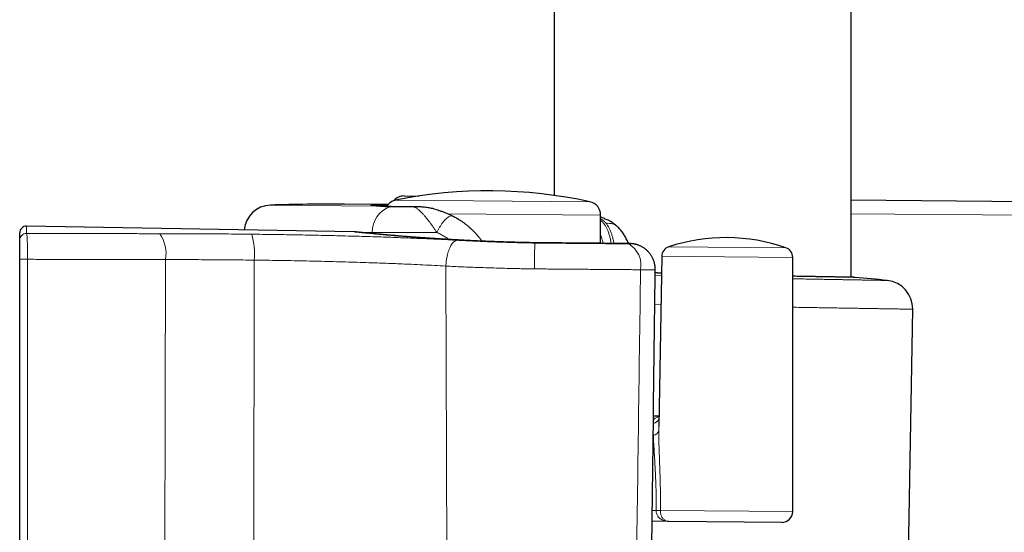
# Model space of a CAD drawing. Header units: millimetres. Extents: x 8 to 1352, y 12 to 1248.
# Tile 83 of 126: x 885 to 957, y 570 to 608. Entities that reach past the tile are written whole.
import ezdxf

# ---------------------------------------------------------------- set-up
doc = ezdxf.new("R2010")
doc.units = ezdxf.units.MM

msp = doc.modelspace()

# ---------------------------------------------------------------- linework, layer by layer
at = {"color": 7, "linetype": 'Continuous', "lineweight": 30}
for p, q in [((924.059, 870.799), (924.059, 594.663)), ((945.959, 588.617), (945.959, 870.803)), ((912.982, 594.621), (914.048, 594.612)), ((945.959, 594.333), (1028.942, 593.609)), ((911.801, 593.984), (908.597, 594.012)), ((916.676, 593.087), (916.635, 593.109)), ((927.469, 591.125), (927.484, 593.209)), ((927.561, 593.021), (927.483, 593.047)), ((909.298, 591.97), (885.128, 592.392)), ((884.619, 591.355), (884.619, 591.892)), ((909.298, 591.969), (909.298, 591.969)), ((884.619, 544.608), (884.619, 589.948)), ((931.991, 590.172), (931.771, 577.6)), ((941.662, 571.309), (941.662, 590.087)), ((948.625, 588.383), (948.625, 588.383)), ((949.747, 542.552), (950.51, 586.258)), ((950.508, 586.258), (950.508, 586.258)), ((931.784, 578.352), (931.38, 578.355)), ((931.772, 577.618), (931.772, 577.6)), ((932.523, 570.582), (931.284, 570.593)), ((940.855, 570.509), (932.523, 570.582))]:
    msp.add_line(p, q, dxfattribs=at)
at = {"color": 252, "linetype": 'Continuous', "lineweight": 0}
for p, q in [((912.367, 594.318), (926.697, 594.193)), ((903.117, 593.948), (910.949, 593.88)), ((910.982, 593.88), (910.949, 593.88)), ((927.484, 593.209), (916.224, 593.307)), ((1029.933, 592.582), (945.959, 593.315)), ((885.128, 592.392), (885.128, 591.853)), ((910.632, 591.919), (909.782, 591.927)), ((910.631, 591.844), (910.632, 591.919)), ((922.624, 591.16), (922.624, 591.145)), ((922.624, 591.16), (922.624, 591.16)), ((922.624, 591.145), (922.624, 591.145)), ((932.506, 590.871), (941.159, 590.796)), ((895.382, 589.926), (895.288, 544.629)), ((934.095, 590.153), (931.991, 590.172)), ((941.662, 590.087), (934.095, 590.153)), ((901.917, 589.886), (901.875, 544.673)), ((916.06, 589.442), (916.225, 545.118)), ((931.966, 588.734), (931.508, 588.755)), ((931.482, 586.625), (931.928, 586.608)), ((931.379, 576.944), (931.362, 576.945)), ((931.379, 576.944), (931.364, 577.07)), ((931.294, 571.393), (931.577, 571.39)), ((931.577, 571.39), (931.577, 571.404)), ((931.889, 571.388), (931.577, 571.39)), ((931.889, 571.395), (941.662, 571.309)), ((931.889, 571.395), (931.889, 571.388))]:
    msp.add_line(p, q, dxfattribs=at)
at = {"color": 252, "linetype": 'Continuous', "lineweight": 0, "flags": 128}
for points in [[(912.031, 593.833), (911.988, 593.83), (911.935, 593.82)], [(913.804, 593.83), (913.774, 593.827), (913.734, 593.817)], [(916.586, 593.136), (916.549, 593.15), (916.509, 593.156), (916.465, 593.155), (916.417, 593.146), (916.367, 593.129), (916.314, 593.104), (916.259, 593.072), (916.202, 593.033), (916.143, 592.986), (916.083, 592.933), (916.022, 592.874), (915.96, 592.808), (915.899, 592.737), (915.838, 592.66), (915.777, 592.579), (915.717, 592.493), (915.659, 592.404), (915.602, 592.312), (915.548, 592.217), (915.496, 592.12), (915.447, 592.022), (915.4, 591.923)], [(916.06, 589.442), (916.067, 589.567), (916.077, 589.691), (916.091, 589.815), (916.108, 589.937), (916.129, 590.057), (916.153, 590.174), (916.179, 590.288), (916.209, 590.399), (916.242, 590.506), (916.277, 590.607), (916.315, 590.704), (916.356, 590.796), (916.398, 590.882), (916.443, 590.961), (916.489, 591.034), (916.537, 591.101), (916.587, 591.16), (916.638, 591.211), (916.69, 591.255), (916.742, 591.292), (916.796, 591.32), (916.849, 591.34), (916.903, 591.352)], [(929.57, 591.106), (929.588, 591.106), (929.655, 591.099)], [(885.201, 589.944), (885.201, 588.944), (885.201, 584.944), (885.201, 568.945), (885.202, 544.603)]]:
    msp.add_lwpolyline(points, dxfattribs=at)
at = {"color": 7, "linetype": 'Continuous', "lineweight": 30}
for centre, radius, start, end in [((919.233, 559.998), 35, 77.6867, 101.3133), ((912.563, 593.337), 1, 101.3133, 149.60408), ((912.973, 593.621), 1, 89.5, 139.1217), ((903.18, 591.949), 2, 91.82616, 175.36169), ((907.419, 459.017), 135, 89.5, 91.82616), ((926.484, 593.216), 1, 359.6, 77.6867), ((885.119, 591.892), 0.5, 88.97946, 180), ((936.721, 578.046), 13.5, 70.80813, 108.19187), ((932.741, 590.159), 0.75, 108.19187, 179), ((940.912, 590.087), 0.75, 0, 70.80813), ((932.288, 431.17), 158.06, 84.0672, 84.92717), ((948.41, 586.294), 2.1, 359.00032, 84.13191), ((940.862, 571.309), 0.8, 269.5, 0)]:
    msp.add_arc(centre, radius, start, end, dxfattribs=at)
at = {"color": 252, "linetype": 'Continuous', "lineweight": 0}
for centre, radius, start, end in [((912.583, 591.979), 1.951, 109.37416, 181.76307), ((927.343, 592.367), 0.69, 71.37528, 78.33172), ((928.051, 591.567), 1.037, 46.02586, 98.52952), ((885.119, 591.354), 0.499, 88.90806, 179.89971), ((892.784, 590.359), 2.633, 350.53096, 34.15359), ((896.782, 590.398), 5.16, 354.2955, 15.74064), ((928.624, 589.508), 1.835, 349.54075, 59.14823), ((885.036, 606.69), 16.746, 268.57488, 270.56585), ((931.2, 578.476), 0.68, 284.77977, 328.50245), ((931.315, 577.42), 0.48, 277.57319, 340.93713), ((931.063, 548.388), 23.021, 87.94459, 88.72127)]:
    msp.add_arc(centre, radius, start, end, dxfattribs=at)
for points, knots in [([(910.949, 593.88), (910.915, 593.882), (910.848, 593.884), (910.763, 593.889), (910.69, 593.894), (910.629, 593.899), (910.582, 593.904), (910.547, 593.909), (910.527, 593.915), (910.52, 593.92), (910.527, 593.926), (910.55, 593.932), (910.589, 593.938), (910.644, 593.943), (910.715, 593.949), (910.803, 593.954), (910.906, 593.959), (911.025, 593.964), (911.153, 593.968), (911.247, 593.97), (911.293, 593.971)], [0, 0, 0, 0, 0.0524224, 0.1048448, 0.1575752, 0.2103056, 0.2639992, 0.3176927, 0.3717168, 0.4257409, 0.4827968, 0.5398527, 0.597305, 0.6547574, 0.7134592, 0.7721611, 0.8312942, 0.8904274, 0.9474493, 1, 1, 1, 1]), ([(911.935, 593.82), (911.89, 593.821), (911.799, 593.822), (911.673, 593.826), (911.553, 593.831), (911.441, 593.838), (911.336, 593.846), (911.239, 593.854), (911.15, 593.862), (911.048, 593.873), (910.987, 593.877), (910.949, 593.88)], [0, 0, 0, 0, 0.100543, 0.201087, 0.302152, 0.403217, 0.505858, 0.608499, 0.711664, 0.814829, 1, 1, 1, 1]), ([(913.734, 593.817), (913.649, 593.817), (913.48, 593.816), (913.235, 593.816), (912.998, 593.816), (912.768, 593.816), (912.546, 593.817), (912.332, 593.818), (912.127, 593.819), (911.999, 593.82), (911.935, 593.82)], [0, 0, 0, 0, 0.12329, 0.246579, 0.370533, 0.494486, 0.62051, 0.746534, 0.873267, 1, 1, 1, 1]), ([(915.283, 593.64), (915.218, 593.656), (915.088, 593.689), (914.893, 593.729), (914.698, 593.762), (914.503, 593.787), (914.308, 593.805), (914.114, 593.816), (913.922, 593.821), (913.797, 593.818), (913.734, 593.817)], [0, 0, 0, 0, 0.122893, 0.245786, 0.369531, 0.493278, 0.619555, 0.745835, 0.872917, 1, 1, 1, 1]), ([(915.4, 591.923), (915.356, 591.99), (915.267, 592.124), (915.134, 592.318), (915.001, 592.505), (914.877, 592.675), (914.762, 592.825), (914.664, 592.95), (914.575, 593.058), (914.495, 593.152), (914.418, 593.241), (914.341, 593.324), (914.267, 593.402), (914.17, 593.498), (914.075, 593.585), (913.982, 593.661), (913.91, 593.715), (913.842, 593.76), (913.783, 593.794), (913.748, 593.81), (913.734, 593.817)], [0, 0, 0, 0, 0.063402, 0.12739, 0.193067, 0.259258, 0.31571, 0.372423, 0.417484, 0.462545, 0.508028, 0.553512, 0.600199, 0.646887, 0.740956, 0.795711, 0.850583, 0.905791, 0.961102, 1, 1, 1, 1]), ([(927.481, 592.827), (927.513, 592.8), (927.595, 592.73), (927.713, 592.594), (927.836, 592.422), (927.944, 592.226), (928.039, 592.007), (928.121, 591.763), (928.188, 591.499), (928.233, 591.283), (928.252, 591.15), (928.256, 591.118)], [0, 0, 0, 0, 0.074922, 0.198202, 0.321331, 0.444068, 0.572343, 0.701079, 0.82998, 0.958732, 1, 1, 1, 1]), ([(927.897, 592.593), (927.878, 592.617), (927.839, 592.665), (927.749, 592.753), (927.634, 592.846), (927.528, 592.907), (927.482, 592.933)], [0, 0, 0, 0, 0.179008, 0.358029, 0.719073, 1, 1, 1, 1]), ([(928.467, 591.116), (928.464, 591.137), (928.442, 591.259), (928.394, 591.464), (928.32, 591.73), (928.236, 591.974), (928.138, 592.201), (928.027, 592.41), (927.94, 592.532), (927.897, 592.593)], [0, 0, 0, 0, 0.033158, 0.192281, 0.351586, 0.510714, 0.669318, 0.834658, 1, 1, 1, 1]), ([(885.128, 591.853), (885.131, 591.845), (885.137, 591.828), (885.146, 591.772), (885.155, 591.695), (885.163, 591.595), (885.171, 591.473), (885.178, 591.332), (885.184, 591.174), (885.189, 591), (885.194, 590.813), (885.197, 590.616), (885.2, 590.411), (885.201, 590.229), (885.201, 590.073), (885.201, 589.987), (885.201, 589.944)], [0, 0, 0, 0, 0.076076, 0.1523951, 0.2284696, 0.3046975, 0.3811722, 0.4573974, 0.5331733, 0.6091954, 0.6849687, 0.7598405, 0.8349531, 0.9098235, 0.9549117, 1, 1, 1, 1]), ([(885.128, 591.853), (885.54, 591.852), (886.365, 591.849), (887.599, 591.846), (888.832, 591.843), (890.062, 591.841), (891.291, 591.84), (892.518, 591.839), (893.743, 591.838), (894.557, 591.838), (894.964, 591.838)], [0, 0, 0, 0, 0.124891, 0.249782, 0.374716, 0.499651, 0.624716, 0.749782, 0.874891, 1, 1, 1, 1]), ([(894.964, 591.838), (895.242, 591.837), (895.799, 591.837), (896.639, 591.835), (897.482, 591.832), (898.329, 591.827), (899.179, 591.822), (900.033, 591.815), (900.89, 591.807), (901.462, 591.801), (901.749, 591.798)], [0, 0, 0, 0, 0.124641, 0.249281, 0.374064, 0.498848, 0.624063, 0.749279, 0.87464, 1, 1, 1, 1]), ([(901.749, 591.798), (902.01, 591.795), (902.532, 591.789), (903.317, 591.779), (904.103, 591.767), (904.892, 591.754), (905.683, 591.739), (906.47, 591.723), (907.253, 591.706), (908.045, 591.687), (908.85, 591.666), (909.668, 591.643), (910.481, 591.619), (911.261, 591.594), (912.008, 591.569), (912.722, 591.543), (913.431, 591.515), (914.136, 591.486), (914.837, 591.456), (915.534, 591.423), (916.223, 591.389), (916.676, 591.364), (916.903, 591.352)], [0, 0, 0, 0, 0.0505, 0.101021, 0.151541, 0.202041, 0.252952, 0.303862, 0.353972, 0.404083, 0.457245, 0.51043, 0.563615, 0.616778, 0.664404, 0.712046, 0.759689, 0.807315, 0.855478, 0.903658, 0.951837, 1, 1, 1, 1]), ([(922.624, 591.16), (922.465, 591.163), (922.121, 591.17), (921.593, 591.182), (921.04, 591.196), (920.488, 591.212), (919.936, 591.231), (919.384, 591.251), (918.833, 591.273), (918.287, 591.297), (917.755, 591.322), (917.238, 591.349), (916.736, 591.376), (916.242, 591.404), (915.756, 591.434), (915.278, 591.464), (914.81, 591.495), (914.354, 591.527), (913.919, 591.559), (913.505, 591.59), (913.11, 591.621), (912.731, 591.651), (912.366, 591.681), (912.017, 591.711), (911.683, 591.74), (911.369, 591.768), (911.078, 591.795), (910.81, 591.82), (910.565, 591.843), (910.34, 591.865), (910.134, 591.885), (909.949, 591.903), (909.785, 591.92), (909.644, 591.934), (909.527, 591.946), (909.435, 591.955), (909.365, 591.962), (909.32, 591.967), (909.297, 591.97), (909.298, 591.969), (909.298, 591.969)], [0, 0, 0, 0, 0.022708, 0.049026, 0.075344, 0.101851, 0.128358, 0.155458, 0.182559, 0.209863, 0.237168, 0.263515, 0.289863, 0.316395, 0.342928, 0.370044, 0.397159, 0.424475, 0.45179, 0.478095, 0.504399, 0.530884, 0.557369, 0.584421, 0.611473, 0.63872, 0.665968, 0.692291, 0.718614, 0.745116, 0.771618, 0.798683, 0.825748, 0.853007, 0.880266, 0.906629, 0.932993, 0.959535, 0.986077, 1, 1, 1, 1]), ([(915.4, 591.923), (915.264, 591.922), (914.992, 591.921), (914.594, 591.919), (914.202, 591.917), (913.817, 591.916), (913.44, 591.915), (913.077, 591.914), (912.727, 591.914), (912.392, 591.913), (912.069, 591.913), (911.756, 591.914), (911.454, 591.915), (911.164, 591.916), (910.888, 591.917), (910.718, 591.919), (910.632, 591.919)], [0, 0, 0, 0, 0.0708099, 0.1416508, 0.2124607, 0.2844138, 0.3563993, 0.4283524, 0.4987545, 0.5692175, 0.6396805, 0.7100826, 0.7825288, 0.8550413, 0.9275538, 1, 1, 1, 1]), ([(916.305, 591.408), (916.281, 591.425), (916.17, 591.505), (915.963, 591.632), (915.684, 591.789), (915.495, 591.878), (915.4, 591.923)], [0, 0, 0, 0, 0.081351, 0.388046, 0.694507, 1, 1, 1, 1]), ([(927.674, 591.123), (927.663, 591.168), (927.636, 591.285), (927.582, 591.459), (927.527, 591.615), (927.487, 591.7), (927.474, 591.728)], [0, 0, 0, 0, 0.2051769, 0.5251494, 0.8454091, 1, 1, 1, 1]), ([(916.903, 591.352), (917.072, 591.343), (917.411, 591.325), (917.932, 591.299), (918.46, 591.274), (919.002, 591.251), (919.555, 591.229), (920.119, 591.209), (920.688, 591.191), (921.183, 591.177), (921.601, 591.166), (921.941, 591.158), (922.282, 591.151), (922.51, 591.147), (922.624, 591.145)], [0, 0, 0, 0, 0.0947257, 0.1895342, 0.2843424, 0.3790674, 0.4765926, 0.5742091, 0.6718254, 0.76935, 0.8269366, 0.8845232, 0.9422616, 1, 1, 1, 1]), ([(922.596, 589.236), (922.597, 589.269), (922.598, 589.36), (922.6, 589.521), (922.603, 589.718), (922.606, 589.922), (922.608, 590.118), (922.611, 590.303), (922.613, 590.474), (922.616, 590.631), (922.618, 590.769), (922.619, 590.888), (922.621, 590.988), (922.622, 591.064), (922.623, 591.119), (922.624, 591.136), (922.624, 591.145)], [0, 0, 0, 0, 0.0351438, 0.0961225, 0.1713663, 0.24685, 0.3220938, 0.397337, 0.4728201, 0.5480633, 0.6233061, 0.6987888, 0.7740316, 0.8492744, 0.9247572, 1, 1, 1, 1]), ([(922.624, 591.167), (922.624, 591.167), (922.624, 591.17), (922.624, 591.165), (922.624, 591.16)], [0, 0, 0, 0, 0.003368, 1, 1, 1, 1]), ([(929.655, 591.099), (929.494, 591.1), (929.173, 591.103), (928.676, 591.107), (928.17, 591.112), (927.649, 591.116), (927.115, 591.121), (926.566, 591.126), (926.011, 591.131), (925.484, 591.135), (924.986, 591.14), (924.521, 591.144), (924.051, 591.148), (923.577, 591.152), (923.101, 591.156), (922.783, 591.159), (922.624, 591.16)], [0, 0, 0, 0, 0.075765, 0.151596, 0.227427, 0.303192, 0.381157, 0.459194, 0.537231, 0.615196, 0.678966, 0.742755, 0.806524, 0.871009, 0.935515, 1, 1, 1, 1]), ([(922.624, 591.145), (922.845, 591.143), (923.288, 591.139), (923.879, 591.134), (924.395, 591.129), (924.838, 591.125), (925.317, 591.121), (925.833, 591.117), (926.382, 591.112), (926.925, 591.107), (927.466, 591.102), (928.003, 591.098), (928.536, 591.093), (929.058, 591.088), (929.397, 591.085), (929.566, 591.084)], [0, 0, 0, 0, 0.0912559, 0.1825118, 0.2439318, 0.3053684, 0.3667884, 0.4447723, 0.5228237, 0.6008751, 0.678859, 0.7591075, 0.8394295, 0.9197515, 1, 1, 1, 1]), ([(929.566, 591.084), (929.58, 591.084), (929.608, 591.084), (929.644, 591.084), (929.674, 591.086), (929.697, 591.088), (929.711, 591.091), (929.716, 591.094), (929.715, 591.096), (929.715, 591.096)], [0, 0, 0, 0, 0.153544, 0.307089, 0.460622, 0.614157, 0.767922, 0.921689, 1, 1, 1, 1]), ([(929.715, 591.096), (929.705, 591.097), (929.684, 591.098), (929.665, 591.098), (929.655, 591.099)], [0, 0, 0, 0, 0.456718, 1, 1, 1, 1]), ([(895.382, 589.926), (894.961, 589.926), (894.12, 589.926), (892.855, 589.927), (891.586, 589.929), (890.315, 589.931), (889.041, 589.933), (887.763, 589.936), (886.484, 589.94), (885.629, 589.943), (885.201, 589.944)], [0, 0, 0, 0, 0.124889, 0.249778, 0.374711, 0.499644, 0.624711, 0.749778, 0.874889, 1, 1, 1, 1]), ([(901.917, 589.886), (901.643, 589.889), (901.094, 589.895), (900.274, 589.902), (899.455, 589.909), (898.636, 589.915), (897.82, 589.919), (897.004, 589.923), (896.191, 589.925), (895.652, 589.926), (895.382, 589.926)], [0, 0, 0, 0, 0.124649, 0.249297, 0.374085, 0.498874, 0.624084, 0.749295, 0.874648, 1, 1, 1, 1]), ([(916.06, 589.442), (915.781, 589.458), (915.223, 589.489), (914.369, 589.533), (913.574, 589.571), (912.841, 589.603), (912.173, 589.63), (911.499, 589.657), (910.761, 589.683), (909.958, 589.711), (909.089, 589.738), (908.215, 589.763), (907.337, 589.786), (906.448, 589.807), (905.549, 589.827), (904.639, 589.845), (903.73, 589.861), (902.822, 589.874), (902.218, 589.882), (901.917, 589.886)], [0, 0, 0, 0, 0.0634689, 0.1269569, 0.1904258, 0.2385513, 0.2866936, 0.3348358, 0.3829614, 0.4437473, 0.5045837, 0.565437, 0.6262733, 0.6870592, 0.7496107, 0.8122172, 0.8748421, 0.9374486, 1, 1, 1, 1]), ([(922.596, 589.236), (922.466, 589.238), (922.205, 589.242), (921.814, 589.249), (921.423, 589.257), (920.951, 589.267), (920.398, 589.281), (919.767, 589.299), (919.142, 589.318), (918.516, 589.339), (917.892, 589.362), (917.271, 589.387), (916.658, 589.414), (916.26, 589.432), (916.06, 589.442)], [0, 0, 0, 0, 0.057903, 0.115806, 0.173859, 0.231913, 0.32651, 0.421189, 0.515868, 0.610465, 0.707804, 0.805233, 0.902661, 1, 1, 1, 1]), ([(930.429, 589.175), (930.244, 589.177), (929.874, 589.179), (929.302, 589.184), (928.72, 589.188), (928.121, 589.193), (927.507, 589.198), (926.877, 589.203), (926.24, 589.207), (925.648, 589.212), (925.104, 589.216), (924.608, 589.22), (924.109, 589.224), (923.607, 589.228), (923.102, 589.232), (922.765, 589.234), (922.596, 589.236)], [0, 0, 0, 0, 0.077894, 0.155856, 0.233817, 0.311712, 0.391868, 0.472098, 0.552327, 0.632484, 0.693436, 0.754405, 0.815357, 0.876899, 0.938458, 1, 1, 1, 1]), ([(929.827, 545.314), (929.839, 546.176), (929.932, 552.904), (930.134, 567.525), (930.322, 581.283), (930.429, 589.175)], [0, 0, 0, 0, 0.058977, 0.460203, 1, 1, 1, 1]), ([(931.512, 589.18), (931.512, 589.179), (931.514, 589.178), (931.501, 589.177), (931.474, 589.175), (931.43, 589.173), (931.371, 589.172), (931.298, 589.171), (931.211, 589.171), (931.11, 589.171), (930.996, 589.171), (930.871, 589.172), (930.735, 589.172), (930.589, 589.174), (930.482, 589.175), (930.429, 589.175)], [0, 0, 0, 0, 0.028361, 0.108184, 0.188008, 0.270137, 0.352267, 0.432052, 0.511837, 0.593925, 0.676013, 0.755855, 0.835698, 0.917849, 1, 1, 1, 1]), ([(931.969, 588.918), (931.912, 588.921), (931.757, 588.928), (931.606, 588.935), (931.51, 588.94)], [0, 0, 0, 0, 0.36897, 1, 1, 1, 1]), ([(946.264, 588.611), (946.263, 588.611), (946.263, 588.611), (946.239, 588.611), (946.195, 588.612), (946.132, 588.613), (946.049, 588.614), (945.948, 588.616), (945.827, 588.618), (945.685, 588.621), (945.523, 588.624), (945.341, 588.627), (945.142, 588.63), (944.928, 588.634), (944.699, 588.638), (944.452, 588.642), (944.187, 588.647), (943.904, 588.652), (943.601, 588.657), (943.283, 588.663), (942.952, 588.669), (942.611, 588.675), (942.26, 588.681), (941.944, 588.686), (941.74, 588.69), (941.662, 588.691)], [0, 0, 0, 0, 0.031213, 0.076872, 0.122531, 0.166585, 0.210638, 0.254998, 0.299357, 0.344682, 0.390006, 0.435665, 0.481323, 0.525376, 0.56943, 0.61379, 0.65815, 0.703475, 0.7488, 0.794458, 0.840117, 0.884172, 0.928227, 0.972588, 1, 1, 1, 1]), ([(948.625, 588.383), (948.625, 588.383), (948.624, 588.383), (948.595, 588.384), (948.541, 588.385), (948.463, 588.386), (948.363, 588.388), (948.239, 588.39), (948.092, 588.392), (947.92, 588.395), (947.723, 588.399), (947.502, 588.403), (947.261, 588.407), (947.001, 588.412), (946.723, 588.417), (946.424, 588.422), (946.102, 588.427), (945.758, 588.433), (945.392, 588.44), (945.006, 588.447), (944.605, 588.454), (944.192, 588.461), (943.767, 588.468), (943.326, 588.476), (942.867, 588.484), (942.389, 588.493), (941.987, 588.5), (941.74, 588.504), (941.662, 588.505)], [0, 0, 0, 0, 0.0286591, 0.0690769, 0.1094946, 0.1484967, 0.1874987, 0.2267716, 0.2660446, 0.306172, 0.3462994, 0.3867221, 0.4271448, 0.4661468, 0.5051488, 0.5444217, 0.5836946, 0.623822, 0.6639494, 0.7043719, 0.7447945, 0.7837974, 0.8228003, 0.8620742, 0.901348, 0.9414762, 0.9816044, 1, 1, 1, 1]), ([(941.662, 586.402), (941.85, 586.399), (942.23, 586.393), (942.788, 586.384), (943.339, 586.375), (943.881, 586.366), (944.411, 586.357), (944.929, 586.349), (945.43, 586.341), (945.907, 586.333), (946.36, 586.326), (946.788, 586.319), (947.198, 586.312), (947.589, 586.305), (947.962, 586.299), (948.314, 586.294), (948.643, 586.288), (948.943, 586.283), (949.216, 586.279), (949.462, 586.275), (949.683, 586.271), (949.88, 586.268), (950.053, 586.265), (950.199, 586.263), (950.319, 586.261), (950.409, 586.259), (950.471, 586.258), (950.505, 586.258), (950.507, 586.258), (950.508, 586.258)], [0, 0, 0, 0, 0.035841, 0.072585, 0.109583, 0.146581, 0.184384, 0.222188, 0.260269, 0.29835, 0.335093, 0.371835, 0.408833, 0.445831, 0.483633, 0.521436, 0.559517, 0.597598, 0.63434, 0.671083, 0.708081, 0.745079, 0.782881, 0.820684, 0.858765, 0.896846, 0.933585, 0.970323, 1, 1, 1, 1]), ([(931.376, 578.024), (931.38, 578.034), (931.4, 578.085), (931.458, 578.158), (931.547, 578.24), (931.657, 578.295), (931.736, 578.325), (931.783, 578.331), (931.784, 578.331)], [0, 0, 0, 0, 0.05956, 0.304125, 0.548659, 0.772798, 0.996922, 1, 1, 1, 1]), ([(931.772, 577.6), (931.771, 577.562), (931.769, 577.455), (931.769, 577.339), (931.769, 577.263)], [0, 0, 0, 0, 0.351439, 1, 1, 1, 1]), ([(931.577, 571.404), (931.579, 571.553), (931.584, 571.851), (931.583, 572.298), (931.578, 572.743), (931.566, 573.191), (931.55, 573.639), (931.529, 574.088), (931.506, 574.533), (931.479, 574.997), (931.45, 575.479), (931.421, 575.978), (931.395, 576.469), (931.384, 576.786), (931.379, 576.944)], [0, 0, 0, 0, 0.077159, 0.15439, 0.231624, 0.308788, 0.388206, 0.467693, 0.547184, 0.626608, 0.719491, 0.812372, 0.90619, 1, 1, 1, 1]), ([(931.769, 577.263), (931.77, 577.093), (931.773, 576.752), (931.787, 576.225), (931.805, 575.69), (931.825, 575.177), (931.843, 574.691), (931.86, 574.234), (931.874, 573.772), (931.886, 573.304), (931.894, 572.832), (931.898, 572.354), (931.897, 571.875), (931.891, 571.555), (931.889, 571.395)], [0, 0, 0, 0, 0.09291, 0.18604, 0.279748, 0.373624, 0.450971, 0.528317, 0.606019, 0.683721, 0.762577, 0.841433, 0.920717, 1, 1, 1, 1]), ([(932.523, 570.582), (932.519, 570.582), (932.471, 570.583), (932.378, 570.589), (932.24, 570.615), (932.101, 570.66), (931.969, 570.726), (931.851, 570.809), (931.755, 570.905), (931.676, 571.015), (931.619, 571.132), (931.583, 571.26), (931.579, 571.346), (931.577, 571.39)], [0, 0, 0, 0, 0.008122, 0.1055, 0.204023, 0.314638, 0.4275, 0.527266, 0.629484, 0.72213, 0.817678, 0.907135, 1, 1, 1, 1]), ([(931.889, 571.388), (931.89, 571.345), (931.892, 571.259), (931.916, 571.133), (931.954, 571.014), (932.007, 570.905), (932.073, 570.808), (932.151, 570.725), (932.241, 570.659), (932.334, 570.614), (932.426, 570.589), (932.488, 570.583), (932.52, 570.582), (932.523, 570.582)], [0, 0, 0, 0, 0.0906151, 0.1844796, 0.2772843, 0.3730626, 0.4719238, 0.5734709, 0.6830324, 0.7951207, 0.8928273, 0.9917639, 1, 1, 1, 1])]:
    msp.add_open_spline(points, degree=3, knots=knots, dxfattribs=at)
at = {"color": 7, "linetype": 'Continuous', "lineweight": 30}
for points, knots in [([(910.982, 593.88), (910.958, 593.881), (910.911, 593.883), (910.849, 593.886), (910.795, 593.889), (910.749, 593.892), (910.713, 593.895), (910.686, 593.897), (910.668, 593.899), (910.658, 593.9), (910.653, 593.901), (910.654, 593.901), (910.655, 593.901)], [0, 0, 0, 0, 0.127278, 0.255923, 0.382081, 0.50502, 0.626292, 0.731512, 0.829166, 0.917176, 0.994181, 1, 1, 1, 1]), ([(912.033, 593.834), (912.015, 593.834), (911.952, 593.835), (911.848, 593.837), (911.721, 593.841), (911.6, 593.846), (911.484, 593.851), (911.374, 593.857), (911.268, 593.863), (911.168, 593.87), (911.073, 593.876), (911.011, 593.878), (910.982, 593.88)], [0, 0, 0, 0, 0.038675, 0.142539, 0.246879, 0.35187, 0.457714, 0.564652, 0.672981, 0.783088, 0.895902, 1, 1, 1, 1]), ([(911.293, 593.971), (911.297, 593.971), (911.349, 593.972), (911.463, 593.974), (911.626, 593.976), (911.743, 593.977), (911.797, 593.978)], [0, 0, 0, 0, 0.026622, 0.368478, 0.710335, 1, 1, 1, 1]), ([(913.805, 593.83), (913.76, 593.83), (913.65, 593.829), (913.48, 593.829), (913.293, 593.829), (913.113, 593.829), (912.937, 593.829), (912.766, 593.829), (912.601, 593.829), (912.441, 593.83), (912.287, 593.831), (912.15, 593.832), (912.067, 593.832), (912.031, 593.833)], [0, 0, 0, 0, 0.065156, 0.161116, 0.256548, 0.35175, 0.447494, 0.543308, 0.639173, 0.735071, 0.830974, 0.926859, 1, 1, 1, 1]), ([(915.232, 593.652), (915.216, 593.657), (915.141, 593.677), (915.011, 593.706), (914.84, 593.74), (914.669, 593.768), (914.495, 593.791), (914.321, 593.809), (914.148, 593.821), (913.975, 593.829), (913.861, 593.829), (913.804, 593.83)], [0, 0, 0, 0, 0.032803, 0.152038, 0.264795, 0.38437, 0.504996, 0.626846, 0.750041, 0.874691, 1, 1, 1, 1]), ([(915.283, 593.64), (915.343, 593.623), (915.463, 593.59), (915.66, 593.528), (915.875, 593.453), (916.109, 593.361), (916.346, 593.257), (916.506, 593.176), (916.586, 593.136)], [0, 0, 0, 0, 0.142036, 0.28431, 0.461626, 0.638921, 0.819487, 1, 1, 1, 1]), ([(916.586, 593.136), (916.676, 593.087), (916.856, 592.99), (917.058, 592.867), (917.169, 592.79), (917.194, 592.772)], [0, 0, 0, 0, 0.4353957, 0.8711059, 1, 1, 1, 1]), ([(928.77, 592.315), (928.762, 592.322), (928.729, 592.357), (928.666, 592.414), (928.581, 592.486), (928.486, 592.559), (928.382, 592.632), (928.269, 592.703), (928.151, 592.77), (928.027, 592.834), (927.895, 592.894), (927.755, 592.952), (927.644, 592.994), (927.578, 593.015), (927.563, 593.02)], [0, 0, 0, 0, 0.021225, 0.096475, 0.173391, 0.253875, 0.347199, 0.440593, 0.536849, 0.636489, 0.740217, 0.849051, 0.966393, 1, 1, 1, 1]), ([(918.73, 591.285), (918.716, 591.305), (918.663, 591.38), (918.565, 591.506), (918.436, 591.664), (918.301, 591.817), (918.16, 591.967), (918.014, 592.111), (917.864, 592.251), (917.709, 592.386), (917.551, 592.515), (917.388, 592.638), (917.269, 592.725), (917.203, 592.768), (917.193, 592.774)], [0, 0, 0, 0, 0.033311, 0.1270382, 0.2212404, 0.3158575, 0.4108261, 0.5060757, 0.6015309, 0.6971127, 0.7927251, 0.8882776, 0.9836949, 1, 1, 1, 1]), ([(929.54, 591.106), (929.525, 591.146), (929.486, 591.241), (929.419, 591.387), (929.339, 591.543), (929.255, 591.69), (929.166, 591.831), (929.073, 591.963), (928.976, 592.087), (928.876, 592.204), (928.806, 592.277), (928.771, 592.314)], [0, 0, 0, 0, 0.087377, 0.210998, 0.332008, 0.450173, 0.565473, 0.678035, 0.787787, 0.894042, 1, 1, 1, 1]), ([(922.624, 591.167), (922.601, 591.168), (922.475, 591.17), (922.245, 591.174), (921.935, 591.181), (921.626, 591.188), (921.317, 591.196), (921.01, 591.204), (920.705, 591.213), (920.402, 591.222), (920.101, 591.232), (919.801, 591.243), (919.501, 591.254), (919.203, 591.265), (918.905, 591.277), (918.61, 591.29), (918.317, 591.303), (918.027, 591.317), (917.739, 591.33), (917.453, 591.345), (917.17, 591.36), (916.891, 591.375), (916.616, 591.39), (916.343, 591.406), (916.073, 591.421), (915.807, 591.438), (915.544, 591.454), (915.286, 591.471), (915.032, 591.488), (914.781, 591.504), (914.535, 591.521), (914.293, 591.539), (914.056, 591.556), (913.823, 591.573), (913.594, 591.59), (913.371, 591.607), (913.154, 591.624), (912.942, 591.641), (912.736, 591.658), (912.535, 591.674), (912.34, 591.691), (912.15, 591.707), (911.966, 591.723), (911.787, 591.738), (911.613, 591.753), (911.446, 591.768), (911.285, 591.783), (911.131, 591.797), (910.983, 591.811), (910.841, 591.824), (910.706, 591.837), (910.578, 591.849), (910.457, 591.861), (910.342, 591.872), (910.234, 591.882), (910.133, 591.892), (910.038, 591.901), (909.95, 591.91), (909.87, 591.918), (909.797, 591.925), (909.731, 591.932), (909.672, 591.938), (909.62, 591.943), (909.575, 591.948), (909.537, 591.952), (909.507, 591.955), (909.483, 591.957), (909.467, 591.959), (909.46, 591.96), (909.455, 591.96), (909.452, 591.96), (909.448, 591.961), (909.442, 591.961), (909.432, 591.962), (909.418, 591.964), (909.397, 591.965), (909.362, 591.967), (909.33, 591.969), (909.309, 591.969), (909.305, 591.969)], [0, 0, 0, 0, 0.003322, 0.018119, 0.032946, 0.047782, 0.062605, 0.077394, 0.09213, 0.106795, 0.121379, 0.136008, 0.150773, 0.165536, 0.180306, 0.195093, 0.209911, 0.224666, 0.239468, 0.254315, 0.269155, 0.283929, 0.298608, 0.31342, 0.328264, 0.343097, 0.357926, 0.372756, 0.38759, 0.402432, 0.417288, 0.432163, 0.447061, 0.461988, 0.47691, 0.491833, 0.506713, 0.521564, 0.536399, 0.55123, 0.566069, 0.580926, 0.595815, 0.610748, 0.62574, 0.640802, 0.655679, 0.670598, 0.685565, 0.700538, 0.715465, 0.730314, 0.74522, 0.76013, 0.775044, 0.789975, 0.804939, 0.819956, 0.834794, 0.849603, 0.864474, 0.879391, 0.894341, 0.909307, 0.924278, 0.939243, 0.954203, 0.969192, 0.984417, 0.989025, 0.990855, 0.992325, 0.993229, 0.993818, 0.994505, 0.995442, 0.996936, 0.99951, 1, 1, 1, 1]), ([(884.619, 589.948), (884.619, 590.012), (884.619, 590.127), (884.619, 590.293), (884.619, 590.443), (884.619, 590.589), (884.619, 590.726), (884.619, 590.854), (884.619, 590.971), (884.619, 591.075), (884.619, 591.165), (884.619, 591.239), (884.619, 591.295), (884.619, 591.336), (884.619, 591.349), (884.619, 591.355)], [0, 0, 0, 0, 0.089873, 0.16457, 0.239512, 0.314212, 0.389929, 0.465897, 0.541619, 0.617946, 0.694522, 0.770853, 0.847154, 0.923697, 1, 1, 1, 1]), ([(929.57, 591.106), (929.513, 591.107), (929.368, 591.108), (929.13, 591.11), (928.857, 591.112), (928.581, 591.115), (928.301, 591.117), (928.017, 591.12), (927.731, 591.122), (927.441, 591.125), (927.149, 591.128), (926.854, 591.13), (926.556, 591.133), (926.257, 591.135), (925.955, 591.138), (925.652, 591.141), (925.347, 591.143), (925.041, 591.146), (924.733, 591.149), (924.425, 591.151), (924.116, 591.154), (923.806, 591.157), (923.495, 591.16), (923.183, 591.162), (922.893, 591.165), (922.707, 591.167), (922.624, 591.167)], [0, 0, 0, 0, 0.027226, 0.06994, 0.112382, 0.154935, 0.197545, 0.240153, 0.282787, 0.325479, 0.368259, 0.411006, 0.453738, 0.496486, 0.539278, 0.582134, 0.624707, 0.667462, 0.710267, 0.752957, 0.795416, 0.838005, 0.880801, 0.923492, 0.966112, 1, 1, 1, 1]), ([(929.57, 591.106), (929.513, 591.107), (929.368, 591.108), (929.13, 591.11), (928.857, 591.112), (928.581, 591.115), (928.301, 591.117), (928.017, 591.12), (927.731, 591.122), (927.441, 591.125), (927.149, 591.128), (926.854, 591.13), (926.556, 591.133), (926.257, 591.135), (925.955, 591.138), (925.652, 591.141), (925.347, 591.143), (925.041, 591.146), (924.733, 591.149), (924.425, 591.151), (924.116, 591.154), (923.806, 591.157), (923.495, 591.16), (923.183, 591.162), (922.893, 591.165), (922.707, 591.167), (922.624, 591.167)], [0, 0, 0, 0, 0.027226, 0.069941, 0.112383, 0.154935, 0.197546, 0.240154, 0.282788, 0.32548, 0.36826, 0.411007, 0.453739, 0.496487, 0.539279, 0.582135, 0.624709, 0.667463, 0.710269, 0.752959, 0.795418, 0.838007, 0.880803, 0.923493, 0.966114, 1, 1, 1, 1]), ([(929.861, 591.089), (929.845, 591.091), (929.808, 591.095), (929.748, 591.1), (929.682, 591.103), (929.623, 591.106), (929.586, 591.106), (929.571, 591.106)], [0, 0, 0, 0, 0.1694511, 0.3896437, 0.6166728, 0.844256, 1, 1, 1, 1]), ([(929.861, 591.089), (929.845, 591.091), (929.808, 591.095), (929.748, 591.1), (929.682, 591.103), (929.623, 591.106), (929.586, 591.106), (929.571, 591.106)], [0, 0, 0, 0, 0.169451, 0.389644, 0.616673, 0.844256, 1, 1, 1, 1]), ([(930.024, 591.061), (930.001, 591.066), (929.939, 591.081), (929.835, 591.093), (929.755, 591.097), (929.717, 591.096), (929.715, 591.096)], [0, 0, 0, 0, 0.209168, 0.594199, 0.977419, 1, 1, 1, 1]), ([(930.024, 591.061), (930.001, 591.066), (929.947, 591.08), (929.893, 591.085), (929.861, 591.089)], [0, 0, 0, 0, 0.406925, 1, 1, 1, 1]), ([(931.513, 589.18), (931.513, 589.212), (931.513, 589.283), (931.505, 589.393), (931.49, 589.507), (931.468, 589.62), (931.44, 589.73), (931.406, 589.838), (931.365, 589.943), (931.319, 590.044), (931.267, 590.141), (931.21, 590.235), (931.149, 590.324), (931.083, 590.409), (931.013, 590.49), (930.94, 590.565), (930.863, 590.636), (930.784, 590.702), (930.703, 590.762), (930.62, 590.817), (930.535, 590.867), (930.45, 590.912), (930.365, 590.951), (930.281, 590.985), (930.199, 591.014), (930.12, 591.038), (930.062, 591.054), (930.031, 591.061), (930.024, 591.062)], [0, 0, 0, 0, 0.0373, 0.082046, 0.126462, 0.17055, 0.214313, 0.257749, 0.300854, 0.343623, 0.386048, 0.428118, 0.469819, 0.511136, 0.552047, 0.59253, 0.632556, 0.67209, 0.711089, 0.749502, 0.787261, 0.824278, 0.860426, 0.895522, 0.929311, 0.961529, 0.991616, 1, 1, 1, 1]), ([(931.513, 589.18), (931.513, 589.212), (931.513, 589.283), (931.505, 589.393), (931.49, 589.507), (931.468, 589.62), (931.44, 589.73), (931.406, 589.838), (931.365, 589.943), (931.319, 590.044), (931.267, 590.141), (931.21, 590.235), (931.149, 590.324), (931.083, 590.409), (931.013, 590.49), (930.94, 590.565), (930.863, 590.636), (930.784, 590.702), (930.703, 590.762), (930.62, 590.817), (930.535, 590.867), (930.45, 590.912), (930.365, 590.951), (930.281, 590.985), (930.199, 591.014), (930.12, 591.038), (930.062, 591.054), (930.031, 591.061), (930.024, 591.062)], [0, 0, 0, 0, 0.037292, 0.082038, 0.126454, 0.170543, 0.214307, 0.257743, 0.300848, 0.343618, 0.386043, 0.428113, 0.469815, 0.511132, 0.552044, 0.592527, 0.632553, 0.672087, 0.711086, 0.7495, 0.787259, 0.824277, 0.860425, 0.895521, 0.929311, 0.961529, 0.991616, 1, 1, 1, 1]), ([(930.97, 545.298), (931.027, 549.803), (931.209, 564.43), (931.389, 579.058), (931.513, 589.18)], [0, 0, 0, 0, 0.308003, 1, 1, 1, 1]), ([(931.969, 588.919), (931.933, 588.921), (931.805, 588.926), (931.652, 588.934), (931.536, 588.939), (931.51, 588.941)], [0, 0, 0, 0, 0.233949, 0.829879, 1, 1, 1, 1]), ([(946.252, 588.611), (946.251, 588.611), (946.251, 588.611), (946.244, 588.612), (946.229, 588.612), (946.207, 588.612), (946.178, 588.613), (946.141, 588.613), (946.097, 588.614), (946.046, 588.615), (945.988, 588.616), (945.923, 588.617), (945.851, 588.618), (945.772, 588.62), (945.686, 588.621), (945.592, 588.623), (945.492, 588.625), (945.385, 588.627), (945.271, 588.629), (945.15, 588.631), (945.023, 588.633), (944.89, 588.635), (944.75, 588.638), (944.604, 588.64), (944.452, 588.643), (944.294, 588.646), (944.129, 588.649), (943.959, 588.652), (943.783, 588.655), (943.601, 588.658), (943.413, 588.661), (943.22, 588.665), (943.022, 588.668), (942.818, 588.672), (942.609, 588.675), (942.395, 588.679), (942.176, 588.683), (941.952, 588.687), (941.781, 588.69), (941.683, 588.692), (941.662, 588.692)], [0, 0, 0, 0, 0.014141, 0.041083, 0.068161, 0.095378, 0.122687, 0.150039, 0.177381, 0.204652, 0.231804, 0.258794, 0.285727, 0.312927, 0.340135, 0.367349, 0.394568, 0.421791, 0.449017, 0.476246, 0.503478, 0.530661, 0.557883, 0.585044, 0.612152, 0.639233, 0.666314, 0.693417, 0.720564, 0.747783, 0.775098, 0.802206, 0.829291, 0.856487, 0.883756, 0.911062, 0.938362, 0.965609, 0.992765, 1, 1, 1, 1])]:
    msp.add_open_spline(points, degree=3, knots=knots, dxfattribs=at)

doc.saveas('drawing.dxf')
